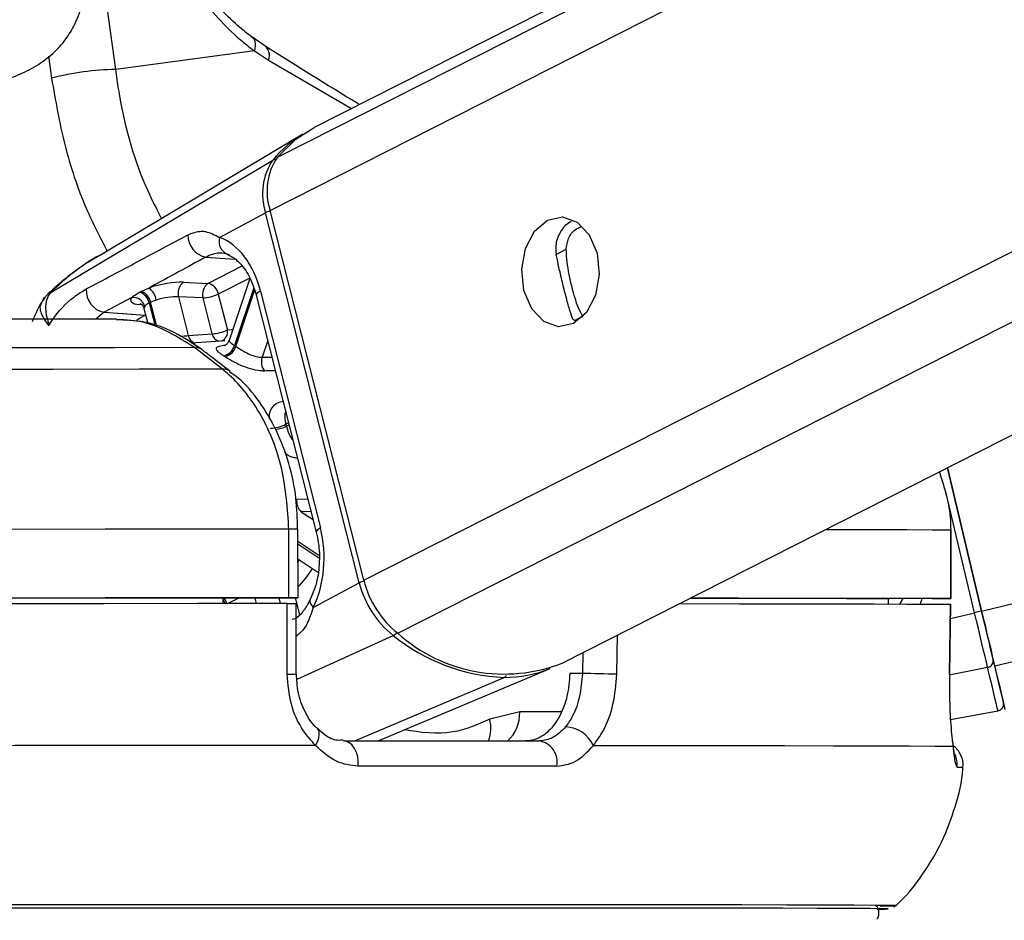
# Model space of a CAD drawing. Header units: millimetres. Extents: x 10 to 10348, y 8 to 8288.
# Tile 67 of 129: x 5180 to 5223, y 3015 to 3055. Entities that reach past the tile are written whole.
import ezdxf

# ---------------------------------------------------------------- set-up
doc = ezdxf.new("R2010")
doc.units = ezdxf.units.MM
doc.layers.add('COMPONENT_GEOMETRY', color=7, linetype='Continuous')
doc.styles.add('SLDTEXTSTYLE0', font='TXT', dxfattribs={"width": 0.75})
doc.dimstyles.new('SLDDIMSTYLE1', dxfattribs={"dimtxt": 75, "dimasz": 3.302, "dimexe": 0, "dimexo": 0.0625, "dimgap": 18.75, "dimtad": 0, "dimtih": 1, "dimtoh": 1, "dimdec": 0, "dimrnd": 1e-09, "dimzin": 12, "dimdsep": 46, "dimtxsty": 'SLDTEXTSTYLE0', "dimsah": 1, "dimcen": 0.09, "dimadec": 0, "dimazin": 3, "dimtfac": 1, "dimtdec": 0, "dimtofl": 0, "dimtmove": 0, "dimatfit": 3, "dimfxl": 1, "dimfrac": 2, "dimtolj": 1, "dimtzin": 12, "dimarcsym": 0})

# ---------------------------------------------------------------- blocks, each defined once
blk = doc.blocks.new('_D_6')
at = {"layer": 'COMPONENT_GEOMETRY', "color": 7}
for p, q in [((6592.367, 3169.161), (6314.849, 3169.161)), ((6318.024, 3169.161), (6318.024, 2018.737)), ((6318.024, 749.251), (6318.024, 1899.675)), ((3149.538, 749.251), (6321.199, 749.251))]:
    blk.add_line(p, q, dxfattribs=at)
for points in [[(6318.024, 3169.161), (6317.516, 3165.859), (6318.532, 3165.859)], [(6318.024, 749.251), (6318.532, 752.553), (6317.516, 752.553)]]:
    blk.add_solid(points, dxfattribs=at)
at = {"layer": 'COMPONENT_GEOMETRY', "color": 7, "insert": (6207.191, 1996.355), "char_height": 75, "attachment_point": 1, "style": 'SLDTEXTSTYLE0'}
blk.add_mtext('2420', dxfattribs=at)

msp = doc.modelspace()

# ---------------------------------------------------------------- linework, layer by layer
at = {"color": 7, "linetype": 'Continuous', "lineweight": 25}
for p, q in [((5455.208, 3183.248), (5192.38, 3050.073)), ((5203.224, 3026.67), (5511.225, 3182.735)), ((5190.172, 3053.676), (5189.61, 3054.064)), ((5189.765, 3053.422), (5183.701, 3052.611)), ((5189.765, 3053.422), (5190.385, 3053.025)), ((5191.881, 3049.788), (5183.177, 3044.581)), ((5180.835, 3042.855), (5190.572, 3048.655)), ((5194.547, 3030.287), (5190.45, 3046.456)), ((5188.245, 3045.273), (5190.252, 3046.35)), ((5194.348, 3030.181), (5190.252, 3046.35)), ((5189.565, 3043.483), (5188.659, 3040.771)), ((5184.807, 3042.905), (5185.155, 3043.061)), ((5186.661, 3043.31), (5187.735, 3043.265)), ((5190.03, 3042.929), (5192.654, 3032.573)), ((5184.403, 3042.653), (5183.2, 3041.999)), ((5185.474, 3042.533), (5185.229, 3042.438)), ((5186.448, 3042.672), (5186.876, 3040.982)), ((5187.522, 3042.626), (5186.448, 3042.672)), ((5187.918, 3041.062), (5187.522, 3042.626)), ((5188.189, 3042.795), (5188.586, 3041.231)), ((5189.847, 3042.746), (5192.471, 3032.391)), ((5184.939, 3042.16), (5185.102, 3041.515)), ((5183.2, 3041.999), (5184.995, 3041.876)), ((5186.876, 3040.982), (5187.918, 3041.062)), ((5188.475, 3040.754), (5187.019, 3040.646)), ((5188.372, 3039.51), (5187.145, 3040.455)), ((5221.559, 3028.942), (5220.064, 3035.203)), ((5220.064, 3035.203), (5221.559, 3028.942)), ((5191.278, 3029.518), (5191.274, 3032.518)), ((5191.673, 3029.518), (5191.668, 3032.518)), ((5220.206, 3032.491), (5220.21, 3029.491)), ((5220.215, 3032.49), (5220.206, 3032.491)), ((5220.219, 3029.49), (5220.215, 3032.49)), ((5191.67, 3031.223), (5192.541, 3030.641)), ((5192.342, 3029.104), (5194.348, 3030.181)), ((5188.382, 3029.513), (5188.379, 3029.267)), ((5188.382, 3029.508), (5191.38, 3029.517)), ((5191.597, 3026.2), (5191.588, 3029.268)), ((5217.48, 3029.489), (5217.476, 3029.253)), ((5219.219, 3029.488), (5217.48, 3029.485)), ((5220.162, 3026.155), (5220.204, 3029.24)), ((5220.19, 3029.241), (5220.195, 3029.241)), ((5195.178, 3023.267), (5202.7, 3026.437)), ((5204.105, 3026.214), (5203.556, 3026.213)), ((5220.153, 3026.153), (5220.162, 3026.155)), ((5201.366, 3024.533), (5200.052, 3024.212)), ((5220.197, 3024.201), (5222.273, 3024.583))]:
    msp.add_line(p, q, dxfattribs=at)
at = {"color": 8, "linetype": 'Continuous', "lineweight": 25}
for p, q in [((5190.45, 3046.456), (5460.324, 3183.201)), ((5190.772, 3048.774), (5456.148, 3183.239)), ((5194.547, 3030.287), (5495.691, 3182.877)), ((5196.043, 3027.97), (5501.654, 3182.822)), ((5221.559, 3028.942), (5852.751, 3179.616)), ((5222.131, 3026.546), (5862.972, 3179.523)), ((5183.701, 3052.611), (5181.411, 3069.331)), ((5180.769, 3053.187), (5180.9, 3052.231)), ((5190.385, 3053.025), (5194.013, 3050.901)), ((5202.933, 3044.516), (5203.4, 3044.753)), ((5187.646, 3044.413), (5188.902, 3044.327)), ((5187.735, 3043.265), (5189.234, 3044.024)), ((5189.561, 3043.49), (5188.189, 3042.795)), ((5189.738, 3043.064), (5188.898, 3040.551)), ((5188.957, 3040.511), (5189.774, 3042.958)), ((5180.858, 3042.864), (5180.835, 3042.855)), ((5184.842, 3042.326), (5184.739, 3042.336)), ((5185.168, 3042.408), (5185.422, 3041.405)), ((5185.497, 3041.379), (5185.229, 3042.438)), ((5183.2, 3041.999), (5182.833, 3041.696)), ((5184.995, 3041.876), (5185.009, 3041.883)), ((5185.011, 3041.875), (5184.995, 3041.876)), ((5203.758, 3041.636), (5204.14, 3041.83)), ((5190.348, 3040.768), (5190.104, 3040.036)), ((5190.104, 3040.036), (5190.532, 3040.044)), ((5191.261, 3037.166), (5191.141, 3037.106)), ((5191.163, 3037.019), (5191.283, 3037.08)), ((5221.252, 3028.869), (5219.978, 3034.207)), ((5191.62, 3033.836), (5192.1, 3033.853)), ((5192.241, 3033.3), (5191.815, 3033.283)), ((5191.815, 3033.283), (5192.333, 3032.937)), ((5192.584, 3031.372), (5191.669, 3031.983)), ((5191.669, 3031.881), (5192.588, 3031.268)), ((5191.67, 3031.07), (5191.739, 3031.177)), ((5189.782, 3029.512), (5189.844, 3029.268)), ((5190.906, 3029.268), (5190.844, 3029.515)), ((5191.553, 3029.517), (5191.739, 3028.783)), ((5217.479, 3029.453), (5217.512, 3029.485)), ((5217.978, 3029.251), (5218.123, 3029.486)), ((5220.196, 3028.617), (5221.252, 3028.869)), ((5191.629, 3025.969), (5195.836, 3027.876)), ((5205.609, 3026.181), (5205.646, 3027.898)), ((5204.125, 3027.127), (5204.105, 3026.214)), ((5220.147, 3026.161), (5221.821, 3026.486)), ((5194.152, 3023.267), (5200.688, 3026.043)), ((5203.177, 3024.538), (5201.366, 3024.533)), ((5196.759, 3016.107), (5196.375, 3016.107)), ((5197.358, 3016.107), (5196.759, 3016.107))]:
    msp.add_line(p, q, dxfattribs=at)
at = {"color": 7, "linetype": 'Continuous', "lineweight": 25, "flags": 128}
for points in [[(5189.61, 3054.064), (5189.673, 3054.027), (5189.724, 3053.975), (5189.764, 3053.908), (5189.791, 3053.83), (5189.805, 3053.74), (5189.805, 3053.641), (5189.792, 3053.534), (5189.765, 3053.422)], [(5190.772, 3048.774), (5191.579, 3049.563), (5192.38, 3050.073)], [(5202.577, 3046.028), (5203.232, 3046.166), (5203.874, 3045.938), (5204.406, 3045.381), (5204.747, 3044.578), (5204.844, 3043.652), (5204.684, 3042.743), (5204.289, 3041.991), (5203.722, 3041.509), (5203.067, 3041.371), (5202.424, 3041.598), (5201.892, 3042.156), (5201.552, 3042.959), (5201.454, 3043.885), (5201.615, 3044.794), (5202.009, 3045.546), (5202.577, 3046.028)], [(5187.145, 3040.455), (5183.648, 3040.453), (5180.007, 3040.451), (5176.236, 3040.449), (5172.35, 3040.446), (5168.363, 3040.443), (5164.291, 3040.439), (5160.15, 3040.435), (5155.954, 3040.43)], [(5188.372, 3039.51), (5184.744, 3039.508), (5180.964, 3039.506), (5177.046, 3039.504), (5173.007, 3039.501), (5168.861, 3039.497), (5164.626, 3039.493), (5160.318, 3039.489), (5155.953, 3039.484)], [(5191.274, 3032.518), (5187.344, 3032.517), (5183.243, 3032.515), (5178.987, 3032.512), (5174.595, 3032.509), (5170.084, 3032.505), (5165.473, 3032.501), (5160.782, 3032.496), (5156.029, 3032.491)], [(5191.278, 3029.518), (5187.348, 3029.517), (5183.247, 3029.515), (5178.991, 3029.512), (5174.599, 3029.509), (5170.088, 3029.505), (5165.478, 3029.501), (5160.786, 3029.496), (5156.033, 3029.491)], [(5191.192, 3029.268), (5187.281, 3029.267), (5183.2, 3029.265), (5178.967, 3029.262), (5174.599, 3029.259), (5170.114, 3029.255), (5165.53, 3029.251), (5160.865, 3029.246), (5156.14, 3029.241)], [(5188.382, 3029.513), (5184.884, 3029.512), (5181.253, 3029.51), (5177.501, 3029.507), (5173.642, 3029.504), (5169.689, 3029.501), (5165.654, 3029.497), (5161.553, 3029.493), (5157.398, 3029.489)], [(5191.202, 3026.181), (5191.196, 3028.181), (5191.192, 3029.268)], [(5191.38, 3029.517), (5191.513, 3029.517), (5191.609, 3029.517), (5191.662, 3029.518), (5191.67, 3029.518), (5191.633, 3029.518), (5191.553, 3029.518), (5191.432, 3029.518), (5191.278, 3029.518)], [(5208.348, 3029.267), (5208.448, 3029.267), (5210.964, 3029.265), (5213.214, 3029.262), (5215.189, 3029.259), (5216.881, 3029.255), (5218.283, 3029.251), (5219.389, 3029.246), (5220.195, 3029.241)], [(5208.828, 3029.51), (5209.193, 3029.51), (5211.147, 3029.507), (5212.879, 3029.504), (5214.383, 3029.501), (5215.654, 3029.497), (5216.687, 3029.493), (5217.48, 3029.489)], [(5208.841, 3029.517), (5210.937, 3029.515), (5213.202, 3029.512), (5215.189, 3029.509), (5216.889, 3029.505), (5218.297, 3029.501), (5219.405, 3029.496), (5220.21, 3029.491)], [(5220.21, 3029.491), (5220.216, 3029.49), (5220.177, 3029.49), (5220.094, 3029.49), (5219.972, 3029.489), (5219.816, 3029.489), (5219.633, 3029.488), (5219.431, 3029.488), (5219.219, 3029.488)], [(5220.195, 3029.241), (5220.168, 3027.241), (5220.153, 3026.153)], [(5221.821, 3026.486), (5221.769, 3026.702), (5221.71, 3026.95), (5221.644, 3027.226), (5221.573, 3027.525), (5221.497, 3027.844), (5221.417, 3028.177), (5221.335, 3028.52), (5221.252, 3028.869)], [(5222.131, 3026.546), (5222.079, 3026.764), (5222.019, 3027.013), (5221.953, 3027.29), (5221.882, 3027.591), (5221.805, 3027.911), (5221.725, 3028.247), (5221.643, 3028.592), (5221.559, 3028.942)], [(5221.559, 3028.942), (5221.634, 3028.628), (5221.708, 3028.319), (5221.779, 3028.02), (5221.848, 3027.733), (5221.912, 3027.464), (5221.971, 3027.216), (5222.024, 3026.993), (5222.07, 3026.798)], [(5222.07, 3026.798), (5222.171, 3026.375), (5222.26, 3026.004), (5222.335, 3025.686), (5222.398, 3025.423), (5222.447, 3025.217), (5222.482, 3025.068), (5222.503, 3024.978), (5222.51, 3024.948)], [(5222.273, 3024.583), (5222.266, 3024.615), (5222.244, 3024.707), (5222.207, 3024.86), (5222.157, 3025.072), (5222.093, 3025.342), (5222.015, 3025.67), (5221.924, 3026.051), (5221.821, 3026.486)], [(5222.584, 3024.64), (5222.584, 3024.64), (5222.555, 3024.765), (5222.468, 3025.13), (5222.325, 3025.728), (5222.131, 3026.546)], [(5193.664, 3023.267), (5194.809, 3023.267), (5195.934, 3023.267), (5197.037, 3023.267), (5198.119, 3023.268), (5199.179, 3023.267), (5200.217, 3023.267), (5201.231, 3023.267), (5202.223, 3023.267)], [(5194.309, 3022.161), (5194.309, 3022.37), (5194.281, 3022.575), (5194.226, 3022.767), (5194.146, 3022.936), (5194.045, 3023.076), (5193.928, 3023.181), (5193.799, 3023.245), (5193.664, 3023.267)], [(5192.44, 3023.069), (5188.256, 3023.067), (5183.868, 3023.065), (5179.298, 3023.062), (5174.566, 3023.059), (5169.697, 3023.055), (5164.712, 3023.05), (5159.637, 3023.045), (5154.496, 3023.039)], [(5204.587, 3023.069), (5207.674, 3023.067), (5210.464, 3023.065), (5212.942, 3023.062), (5215.097, 3023.059), (5216.919, 3023.055), (5218.399, 3023.05), (5219.529, 3023.045), (5220.304, 3023.039)], [(5202.982, 3022.161), (5201.978, 3022.161), (5200.949, 3022.161), (5199.898, 3022.161), (5198.824, 3022.161), (5197.727, 3022.161), (5196.609, 3022.161), (5195.469, 3022.161), (5194.309, 3022.161)], [(5196.512, 3015.963), (5192.817, 3015.963), (5188.888, 3015.962), (5184.745, 3015.96), (5180.409, 3015.958), (5175.901, 3015.955), (5171.244, 3015.951), (5166.46, 3015.947), (5161.574, 3015.942), (5156.61, 3015.937), (5151.593, 3015.931), (5146.547, 3015.924)], [(5196.448, 3015.963), (5192.758, 3015.963), (5188.834, 3015.962), (5184.696, 3015.96), (5180.366, 3015.958), (5175.863, 3015.955), (5171.212, 3015.951), (5166.434, 3015.947), (5161.554, 3015.942), (5156.597, 3015.937), (5151.586, 3015.931), (5146.547, 3015.924)], [(5196.375, 3016.107), (5193.089, 3016.107), (5189.188, 3016.106), (5185.077, 3016.104), (5180.775, 3016.102), (5176.304, 3016.099), (5171.684, 3016.095), (5166.938, 3016.091), (5162.091, 3016.087), (5157.164, 3016.081), (5152.183, 3016.075), (5147.171, 3016.069)], [(5216.979, 3015.913), (5217.243, 3015.917), (5217.376, 3015.924), (5217.154, 3015.931), (5216.576, 3015.937), (5215.647, 3015.942), (5214.37, 3015.947), (5212.752, 3015.951), (5210.801, 3015.955), (5208.527, 3015.958), (5205.941, 3015.96), (5203.056, 3015.962), (5199.887, 3015.963), (5196.448, 3015.963)], [(5216.979, 3015.911), (5217.333, 3015.917), (5217.467, 3015.924), (5217.244, 3015.931), (5216.666, 3015.937), (5215.735, 3015.942), (5214.457, 3015.947), (5212.837, 3015.951), (5210.883, 3015.955), (5208.606, 3015.958), (5206.017, 3015.96), (5203.128, 3015.962), (5199.955, 3015.963), (5196.512, 3015.963)], [(5217.13, 3016.053), (5217.284, 3016.055), (5217.721, 3016.062), (5217.809, 3016.069), (5217.546, 3016.075), (5216.934, 3016.081), (5215.977, 3016.087), (5214.678, 3016.091), (5213.044, 3016.095), (5211.083, 3016.099), (5208.804, 3016.102), (5206.219, 3016.104), (5203.341, 3016.106), (5200.182, 3016.107), (5197.358, 3016.107)]]:
    msp.add_lwpolyline(points, dxfattribs=at)
at = {"color": 8, "linetype": 'Continuous', "lineweight": 25, "flags": 128}
for points in [[(5190.03, 3042.929), (5189.948, 3042.88), (5189.89, 3042.833), (5189.855, 3042.79), (5189.846, 3042.752), (5189.847, 3042.746)], [(5184.629, 3041.667), (5184.768, 3041.752), (5184.995, 3041.876)], [(5188.586, 3041.231), (5188.749, 3041.249), (5188.821, 3041.255)], [(5192.654, 3032.573), (5192.572, 3032.524), (5192.513, 3032.478), (5192.479, 3032.435), (5192.47, 3032.397), (5192.471, 3032.39)], [(5214.748, 3032.51), (5215.185, 3032.509), (5216.885, 3032.505), (5218.293, 3032.501), (5219.401, 3032.496), (5220.206, 3032.491)], [(5192.342, 3029.104), (5192.271, 3029.194), (5192.224, 3029.281), (5192.201, 3029.362), (5192.204, 3029.435), (5192.217, 3029.472)], [(5192.44, 3023.069), (5192.525, 3023.233), (5192.58, 3023.39), (5192.603, 3023.535), (5192.593, 3023.66), (5192.549, 3023.761), (5192.515, 3023.802)], [(5220.49, 3022.127), (5220.6, 3022.125), (5220.679, 3022.123), (5220.726, 3022.122), (5220.742, 3022.119), (5220.742, 3022.119)]]:
    msp.add_lwpolyline(points, dxfattribs=at)
at = {"color": 7, "linetype": 'Continuous', "lineweight": 25}
for centre, radius, start, end in [((5189.894, 3053.225), 0.531, 337.8424, 58.3117), ((5183.881, 3040.764), 11.848, 90.8694, 104.574), ((5194.485, 3045.46), 5.051, 121.0328, 140.7732), ((5192.761, 3047.176), 2.642, 145.9585, 198.2267), ((5192.972, 3047.287), 2.655, 145.9483, 198.235), ((5187.828, 3045.363), 0.968, 178.6131, 259.1387), ((5188.817, 3045.093), 0.599, 162.5248, 256.3299), ((5183.383, 3042.951), 0.969, 175.9324, 259.1208), ((5184.693, 3042.421), 0.789, 8.1715, 54.1629), ((5187.029, 3042.832), 0.603, 127.5887, 195.4712), ((5188.103, 3042.787), 0.603, 127.6056, 195.4543), ((5187.606, 3042.685), 0.594, 10.6131, 77.4208), ((5184.453, 3042.12), 0.535, 15.0069, 95.3196), ((5184.566, 3042.289), 0.613, 11.1996, 72.7848), ((5184.628, 3042.32), 0.612, 11.1491, 72.9986), ((5187.428, 3044.404), 1.78, 273.0099, 295.3059), ((5187.825, 3042.839), 1.779, 273.0091, 295.3136), ((5187.202, 3040.009), 0.449, 53.6604, 97.2306), ((5188.286, 3040.719), 0.635, 281.6787, 344.5886), ((5188.34, 3040.691), 0.642, 281.5203, 343.7846), ((5186.217, 3036.482), 4.873, 55.7819, 56.6122), ((5185.97, 3036.381), 4.448, 55.8219, 56.6577), ((5190.753, 3039.832), 0.681, 162.6005, 215.8972), ((5190.382, 3038.672), 1.741, 273.0626, 295.8717), ((5183.845, 3035.211), 7.538, 13.8808, 14.559), ((5192.217, 3033.735), 0.605, 170.369, 228.3911), ((5198.456, 3031.2), 4.232, 193.9367, 231.7593), ((5198.677, 3031.312), 4.255, 193.9323, 231.7617), ((5237.658, 2960.476), 70.333, 103.23231, 103.48929), ((5201.038, 3034.305), 8.27, 231.0246, 267.577), ((5200.688, 3033.146), 6.955, 228.1002, 291.3893), ((5221.792, 3026.764), 0.28, 275.7527, 6.8952), ((5200.726, 3031.183), 5.14, 269.5825, 292.5833), ((5199.107, 2764.39), 261.872, 88.57737, 88.90642), ((5222.218, 3024.878), 0.3, 280.4149, 13.4387), ((5203.319, 3022.485), 1.396, 24.7097, 87.7339), ((5202.068, 3022.347), 0.933, 348.4858, 80.4591)]:
    msp.add_arc(centre, radius, start, end, dxfattribs=at)
at = {"color": 8, "linetype": 'Continuous', "lineweight": 25}
for centre, radius, start, end in [((5190.677, 3048.466), 0.216, 83.5472, 119.01), ((5190.716, 3045.396), 1.06, 104.0474, 115.9386), ((5188.152, 3041.144), 0.442, 295.2048, 11.2852), ((5187.304, 3041.069), 0.436, 191.4794, 250.8369), ((5188.341, 3041.147), 0.432, 191.3016, 252.7389), ((5188.428, 3039.067), 0.446, 52.1645, 97.1936), ((5190.4, 3038.675), 1.823, 279.2724, 294.7512), ((5191.406, 2989.255), 43.264, 89.652, 90.1751), ((5187.662, 3033.753), 5.506, 316.7398, 327.5397), ((5194.802, 3029.254), 1.032, 103.8736, 116.1006), ((5187.792, 3029.044), 0.738, 17.2596, 36.3782), ((5187.883, 3029.081), 0.708, 15.2632, 37.1595), ((5195.617, 3028.305), 0.482, 297.1234, 321.7407), ((5191.291, 3028.495), 2.315, 267.8017, 277.6152), ((5200.595, 3026.244), 0.222, 294.8338, 330.4285), ((5199.721, 3024.469), 1.646, 313.1138, 2.2385), ((5198.624, 3023.812), 1.483, 338.4639, 15.6344), ((5219.492, 3022.234), 1.004, 353.8771, 25.5787)]:
    msp.add_arc(centre, radius, start, end, dxfattribs=at)
at = {"color": 7, "linetype": 'Continuous', "lineweight": 25}
for centre, major_axis, ratio, start_param, end_param in [((5187.709, 3041.684), (-0.084, 3.691), 0.672031, 5.041113, 6.031779), ((5185.783, 3042.835), (1.37, 0.293), 0.275199, 0.81797, 1.987664), ((5185.722, 3042.804), (1.37, 0.293), 0.275199, 2.80387, 3.854843), ((5185.884, 3042.365), (0.885, 0.169), 0.295196, 0.825135, 1.994828), ((5190.333, 3031.328), (-0.084, 3.691), 0.672031, 4.050448, 5.041113)]:
    msp.add_ellipse(centre, major_axis=major_axis, ratio=ratio, start_param=start_param, end_param=end_param, dxfattribs=at)
at = {"color": 8, "linetype": 'Continuous', "lineweight": 25}
for centre, major_axis, ratio, start_param, end_param in [((5185.823, 3042.334), (0.885, 0.169), 0.295196, 2.811034, 3.159145), ((5215.462, 3030.661), (2.378, 2.824), 0.999929, 5.019666, 5.088785)]:
    msp.add_ellipse(centre, major_axis=major_axis, ratio=ratio, start_param=start_param, end_param=end_param, dxfattribs=at)
at = {"color": 7, "linetype": 'Continuous', "lineweight": 25}
for points, knots in [([(5163.849, 3048.524), (5163.862, 3048.783), (5163.885, 3049.239), (5164.204, 3049.94), (5165.068, 3050.626), (5166.469, 3050.954), (5168.081, 3051.26), (5169.505, 3051.476), (5170.936, 3051.421), (5172.455, 3051.343), (5174.072, 3051.393), (5175.836, 3051.565), (5177.778, 3051.816), (5179.319, 3052.265), (5180.424, 3052.869), (5181.114, 3053.431), (5181.634, 3054.06), (5182.166, 3055.028), (5182.458, 3056.548), (5182.081, 3058.688), (5180.982, 3061.198), (5179.843, 3062.93), (5179.198, 3063.909)], [0, 0, 0, 0, 0.022111, 0.0389, 0.072371, 0.146112, 0.207467, 0.244245, 0.286123, 0.338201, 0.395145, 0.45656, 0.515373, 0.57069, 0.597552, 0.623297, 0.646213, 0.667451, 0.719432, 0.785482, 0.878678, 1, 1, 1, 1]), ([(5185.18, 3061.412), (5185.38, 3060.431), (5185.781, 3058.469), (5187.241, 3055.857), (5188.666, 3054.275), (5189.555, 3053.585), (5189.765, 3053.422)], [0, 0, 0, 0, 0.300217, 0.600333, 0.905593, 1, 1, 1, 1]), ([(5189.61, 3054.064), (5189.421, 3054.213), (5188.627, 3054.836), (5187.339, 3056.268), (5186.105, 3058.549), (5185.615, 3060.331), (5185.486, 3061.216), (5185.47, 3061.328)], [0, 0, 0, 0, 0.095474, 0.402356, 0.701254, 0.96218, 1, 1, 1, 1]), ([(5194.364, 3051.078), (5194.251, 3051.146), (5192.741, 3052.051), (5191.407, 3052.895), (5190.172, 3053.676)], [0, 0, 0, 0, 0.074988, 1, 1, 1, 1]), ([(5202.973, 3044.473), (5202.958, 3044.676), (5202.927, 3045.082), (5203.194, 3045.605), (5203.442, 3045.919), (5203.616, 3045.976), (5203.617, 3045.976)], [0, 0, 0, 0, 0.329335, 0.658136, 0.996805, 1, 1, 1, 1]), ([(5186.861, 3045.386), (5187.058, 3045.462), (5187.319, 3045.562), (5187.77, 3045.519), (5188.039, 3045.38), (5188.245, 3045.273)], [0, 0, 0, 0, 0.417888, 0.553985, 1, 1, 1, 1]), ([(5203.4, 3044.753), (5203.421, 3044.917), (5203.465, 3045.244), (5203.727, 3045.602), (5203.964, 3045.706), (5204.058, 3045.747)], [0, 0, 0, 0, 0.375986, 0.751632, 1, 1, 1, 1]), ([(5182.416, 3043.02), (5183.167, 3043.419), (5184.647, 3044.205), (5186.129, 3044.996), (5186.861, 3045.386)], [0, 0, 0, 0, 0.506748, 1, 1, 1, 1]), ([(5204.14, 3041.83), (5204.071, 3041.936), (5203.945, 3042.132), (5203.772, 3042.638), (5203.619, 3043.205), (5203.497, 3043.795), (5203.417, 3044.317), (5203.405, 3044.616), (5203.4, 3044.753)], [0, 0, 0, 0, 0.204636, 0.376308, 0.548822, 0.703357, 0.864286, 1, 1, 1, 1]), ([(5183.204, 3044.585), (5183.12, 3044.541), (5182.366, 3044.141), (5181.563, 3043.568), (5180.926, 3042.965), (5180.84, 3042.884)], [0, 0, 0, 0, 0.097259, 0.87817, 1, 1, 1, 1]), ([(5187.646, 3044.413), (5186.848, 3043.98), (5186.017, 3043.53), (5185.187, 3043.079), (5185.155, 3043.061)], [0, 0, 0, 0, 0.961097, 1, 1, 1, 1]), ([(5188.675, 3044.511), (5188.525, 3044.551), (5188.177, 3044.646), (5187.839, 3044.498), (5187.646, 3044.413)], [0, 0, 0, 0, 0.429792, 1, 1, 1, 1]), ([(5188.569, 3044.533), (5188.641, 3044.503), (5188.851, 3044.414), (5189.238, 3044.076), (5189.625, 3043.473), (5189.781, 3042.964), (5189.847, 3042.746)], [0, 0, 0, 0, 0.15154, 0.446608, 0.762666, 1, 1, 1, 1]), ([(5203.659, 3041.767), (5203.616, 3041.898), (5203.53, 3042.162), (5203.37, 3042.754), (5203.213, 3043.385), (5203.077, 3043.971), (5203.008, 3044.307), (5202.973, 3044.473)], [0, 0, 0, 0, 0.222098, 0.445789, 0.640149, 0.821645, 1, 1, 1, 1]), ([(5180.801, 3041.448), (5180.836, 3041.506), (5181.136, 3041.995), (5181.709, 3042.595), (5182.243, 3042.916), (5182.416, 3043.02)], [0, 0, 0, 0, 0.082304, 0.700852, 1, 1, 1, 1]), ([(5180.577, 3042.657), (5180.41, 3042.362), (5180.216, 3042.018), (5180.075, 3041.634), (5180.055, 3041.58)], [0, 0, 0, 0, 0.858956, 1, 1, 1, 1]), ([(5180.826, 3042.897), (5180.797, 3042.87), (5180.736, 3042.812), (5180.651, 3042.703), (5180.577, 3042.605), (5180.521, 3042.527), (5180.482, 3042.468), (5180.46, 3042.435), (5180.449, 3042.418), (5180.444, 3042.41), (5180.441, 3042.406), (5180.44, 3042.404), (5180.439, 3042.402), (5180.439, 3042.402), (5180.439, 3042.402), (5180.439, 3042.402), (5180.439, 3042.402), (5180.439, 3042.402)], [0, 0, 0, 0, 0.2107059, 0.4477978, 0.6198717, 0.7888906, 0.8927603, 0.9466903, 0.9734973, 0.9867126, 0.9931866, 0.9971296, 0.9988398, 0.9995476, 0.9997723, 0.9998855, 1, 1, 1, 1]), ([(5180.835, 3042.855), (5180.779, 3042.761), (5180.663, 3042.567), (5180.624, 3042.194), (5180.671, 3041.812), (5180.76, 3041.563), (5180.801, 3041.448)], [0, 0, 0, 0, 0.261846, 0.541764, 0.790381, 1, 1, 1, 1]), ([(5184.403, 3042.653), (5184.428, 3042.673), (5184.52, 3042.746), (5184.652, 3042.821), (5184.748, 3042.875)], [0, 0, 0, 0, 0.274308, 1, 1, 1, 1]), ([(5184.748, 3042.875), (5184.752, 3042.877), (5184.772, 3042.887), (5184.792, 3042.897), (5184.807, 3042.905)], [0, 0, 0, 0, 0.236861, 1, 1, 1, 1]), ([(5184.778, 3042.382), (5184.776, 3042.383), (5184.769, 3042.385), (5184.82, 3042.359), (5184.905, 3042.277), (5184.921, 3042.19), (5184.927, 3042.157)], [0, 0, 0, 0, 0.094603, 0.393068, 0.77285, 1, 1, 1, 1]), ([(5185.168, 3042.408), (5185.107, 3042.372), (5185.022, 3042.321), (5184.981, 3042.272), (5184.969, 3042.259)], [0, 0, 0, 0, 0.718707, 1, 1, 1, 1]), ([(5185.229, 3042.438), (5185.213, 3042.43), (5185.193, 3042.42), (5185.173, 3042.41), (5185.168, 3042.408)], [0, 0, 0, 0, 0.763201, 1, 1, 1, 1]), ([(5183.742, 3041.697), (5183.327, 3041.696), (5181.696, 3041.696), (5178.72, 3041.694), (5174.765, 3041.692), (5170.662, 3041.689), (5166.439, 3041.685), (5162.114, 3041.681), (5158.581, 3041.678), (5156.489, 3041.675), (5155.881, 3041.675)], [0, 0, 0, 0, 0.050579, 0.198706, 0.346846, 0.494983, 0.643115, 0.791246, 0.939372, 1, 1, 1, 1]), ([(5187.467, 3040.369), (5187.072, 3040.637), (5186.28, 3041.175), (5185.011, 3041.619), (5184.158, 3041.661), (5183.758, 3041.681)], [0, 0, 0, 0, 0.346059, 0.693888, 1, 1, 1, 1]), ([(5203.758, 3041.636), (5203.731, 3041.656), (5203.684, 3041.691), (5203.666, 3041.744), (5203.659, 3041.767)], [0, 0, 0, 0, 0.572223, 1, 1, 1, 1]), ([(5188.653, 3040.774), (5188.632, 3040.723), (5188.592, 3040.624), (5188.498, 3040.554), (5188.454, 3040.536), (5188.459, 3040.537), (5188.46, 3040.538)], [0, 0, 0, 0, 0.337074, 0.651914, 0.898421, 1, 1, 1, 1]), ([(5188.694, 3039.426), (5188.408, 3039.646), (5187.999, 3039.961), (5187.591, 3040.276), (5187.468, 3040.371)], [0, 0, 0, 0, 0.699971, 1, 1, 1, 1]), ([(5188.415, 3040.097), (5188.367, 3040.13), (5188.231, 3040.223), (5188.102, 3040.351), (5188.092, 3040.459), (5188.219, 3040.532), (5188.409, 3040.556), (5188.504, 3040.568)], [0, 0, 0, 0, 0.116666, 0.332996, 0.551927, 0.773853, 1, 1, 1, 1]), ([(5188.957, 3040.511), (5189.027, 3040.465), (5189.167, 3040.372), (5189.434, 3040.22), (5189.712, 3040.097), (5189.943, 3040.037), (5190.063, 3040.036), (5190.104, 3040.036)], [0, 0, 0, 0, 0.219931, 0.440375, 0.663128, 0.885496, 1, 1, 1, 1]), ([(5190.202, 3039.433), (5190.139, 3039.435), (5189.956, 3039.438), (5189.605, 3039.513), (5189.181, 3039.669), (5188.776, 3039.866), (5188.57, 3039.997), (5188.468, 3040.061)], [0, 0, 0, 0, 0.11957, 0.34929, 0.572974, 0.788372, 1, 1, 1, 1]), ([(5191.274, 3032.518), (5191.211, 3033.412), (5191.087, 3035.198), (5190.13, 3037.57), (5189.11, 3038.902), (5188.472, 3039.427), (5188.372, 3039.51)], [0, 0, 0, 0, 0.313657, 0.62715, 0.941624, 1, 1, 1, 1]), ([(5191.654, 3032.517), (5191.643, 3032.97), (5191.618, 3033.952), (5191.299, 3035.417), (5190.766, 3036.853), (5190.008, 3038.106), (5189.3, 3038.973), (5188.806, 3039.307), (5188.679, 3039.392)], [0, 0, 0, 0, 0.163162, 0.35413, 0.546079, 0.739641, 0.933179, 1, 1, 1, 1]), ([(5219.712, 3035.025), (5219.931, 3034.33), (5220.194, 3033.497), (5220.204, 3032.633), (5220.206, 3032.491)], [0, 0, 0, 0, 0.835462, 1, 1, 1, 1]), ([(5192.471, 3032.391), (5192.504, 3032.24), (5192.603, 3031.788), (5192.629, 3030.981), (5192.492, 3030.118), (5192.3, 3029.668), (5192.217, 3029.473)], [0, 0, 0, 0, 0.153991, 0.459576, 0.765713, 1, 1, 1, 1]), ([(5191.192, 3029.268), (5191.274, 3029.268), (5191.439, 3029.268), (5191.572, 3029.268), (5191.576, 3029.268), (5191.578, 3029.268)], [0, 0, 0, 0, 0.3654744, 0.7309268, 1, 1, 1, 1]), ([(5192.217, 3029.478), (5192.2, 3029.442), (5192.087, 3029.203), (5191.856, 3028.867), (5191.633, 3028.618), (5191.462, 3028.578), (5191.422, 3028.569)], [0, 0, 0, 0, 0.068759, 0.45784, 0.874364, 1, 1, 1, 1]), ([(5192.44, 3023.069), (5192.255, 3023.274), (5191.808, 3023.771), (5191.315, 3024.845), (5191.239, 3025.736), (5191.202, 3026.181)], [0, 0, 0, 0, 0.260355, 0.630699, 1, 1, 1, 1]), ([(5192.519, 3023.806), (5192.493, 3023.829), (5192.288, 3024.013), (5191.955, 3024.524), (5191.647, 3025.342), (5191.62, 3025.934), (5191.608, 3026.202)], [0, 0, 0, 0, 0.04776, 0.383881, 0.720772, 1, 1, 1, 1]), ([(5203.556, 3026.213), (5203.529, 3025.878), (5203.474, 3025.209), (5203.137, 3024.323), (5202.648, 3023.658), (5202.113, 3023.313), (5201.759, 3023.279), (5201.623, 3023.265)], [0, 0, 0, 0, 0.215297, 0.430564, 0.646491, 0.863797, 1, 1, 1, 1]), ([(5204.105, 3026.214), (5204.077, 3025.881), (5204.022, 3025.213), (5203.739, 3024.407), (5203.481, 3024.034), (5203.374, 3023.88)], [0, 0, 0, 0, 0.370013, 0.740316, 1, 1, 1, 1]), ([(5204.587, 3023.069), (5204.737, 3023.274), (5205.099, 3023.771), (5205.497, 3024.845), (5205.572, 3025.736), (5205.609, 3026.181)], [0, 0, 0, 0, 0.260355, 0.630699, 1, 1, 1, 1]), ([(5220.153, 3026.153), (5220.151, 3025.888), (5220.147, 3025.173), (5220.193, 3024.071), (5220.261, 3023.357), (5220.301, 3023.06), (5220.304, 3023.039)], [0, 0, 0, 0, 0.220492, 0.593656, 0.970364, 1, 1, 1, 1]), ([(5193.648, 3023.302), (5193.562, 3023.295), (5193.296, 3023.274), (5192.926, 3023.435), (5192.634, 3023.717), (5192.522, 3023.825)], [0, 0, 0, 0, 0.227944, 0.702692, 1, 1, 1, 1]), ([(5203.374, 3023.88), (5203.192, 3023.697), (5202.841, 3023.345), (5202.424, 3023.292), (5202.223, 3023.267)], [0, 0, 0, 0, 0.519419, 1, 1, 1, 1]), ([(5220.384, 3022.64), (5220.384, 3022.639), (5220.385, 3022.637), (5220.354, 3022.793), (5220.327, 3023.012), (5220.293, 3023.246), (5220.285, 3023.301)], [0, 0, 0, 0, 0.114256, 0.413837, 0.861704, 1, 1, 1, 1]), ([(5194.309, 3022.161), (5193.984, 3022.2), (5193.303, 3022.281), (5192.736, 3022.798), (5192.44, 3023.069)], [0, 0, 0, 0, 0.475858, 1, 1, 1, 1]), ([(5202.982, 3022.161), (5203.263, 3022.2), (5203.851, 3022.281), (5204.334, 3022.798), (5204.587, 3023.069)], [0, 0, 0, 0, 0.475858, 1, 1, 1, 1]), ([(5220.724, 3022.086), (5220.733, 3022.122), (5220.774, 3022.282), (5220.709, 3022.555), (5220.562, 3022.827), (5220.414, 3022.986), (5220.323, 3023.041), (5220.3, 3023.055)], [0, 0, 0, 0, 0.096152, 0.43713, 0.702416, 0.923749, 1, 1, 1, 1]), ([(5220.304, 3023.039), (5220.333, 3022.785), (5220.392, 3022.264), (5220.457, 3022.174), (5220.49, 3022.127)], [0, 0, 0, 0, 0.4853509, 1, 1, 1, 1]), ([(5217.718, 3015.995), (5217.806, 3016.072), (5218.29, 3016.493), (5219.017, 3017.439), (5219.86, 3018.831), (5220.424, 3020.387), (5220.723, 3021.504), (5220.734, 3022.089), (5220.735, 3022.115)], [0, 0, 0, 0, 0.050148, 0.276035, 0.50975, 0.747976, 0.988634, 1, 1, 1, 1]), ([(5216.987, 3015.482), (5216.989, 3015.484), (5217.028, 3015.53), (5217.068, 3015.656), (5217.073, 3015.833), (5217.025, 3015.98), (5216.971, 3016.045), (5216.953, 3016.068)], [0, 0, 0, 0, 0.015593, 0.296852, 0.587905, 0.858584, 1, 1, 1, 1])]:
    msp.add_open_spline(points, degree=3, knots=knots, dxfattribs=at)
at = {"color": 8, "linetype": 'Continuous', "lineweight": 25}
for points, knots in [([(5185.707, 3046.094), (5185.465, 3046.572), (5184.607, 3048.265), (5183.995, 3050.551), (5183.743, 3052.316), (5183.701, 3052.611)], [0, 0, 0, 0, 0.246566, 0.874367, 1, 1, 1, 1]), ([(5180.9, 3052.231), (5181.07, 3051.256), (5181.414, 3049.279), (5182.265, 3046.73), (5183.011, 3045.284), (5183.328, 3044.671)], [0, 0, 0, 0, 0.358848, 0.728091, 1, 1, 1, 1]), ([(5183.177, 3044.582), (5183.168, 3044.577), (5182.295, 3044.163), (5181.561, 3043.505), (5180.835, 3042.855)], [0, 0, 0, 0, 0.01034, 1, 1, 1, 1]), ([(5180.466, 3042.382), (5180.444, 3042.362), (5180.368, 3042.296), (5180.398, 3042.093), (5180.491, 3041.797), (5180.67, 3041.554), (5180.775, 3041.412)], [0, 0, 0, 0, 0.113404, 0.388182, 0.641566, 1, 1, 1, 1]), ([(5187.145, 3040.455), (5186.408, 3040.925), (5185.313, 3041.623), (5184.127, 3041.657), (5183.74, 3041.668)], [0, 0, 0, 0, 0.673543, 1, 1, 1, 1]), ([(5186.527, 3040.951), (5186.606, 3040.957), (5186.735, 3040.968), (5186.837, 3040.978), (5186.876, 3040.982)], [0, 0, 0, 0, 0.6108785, 1, 1, 1, 1]), ([(5188.662, 3040.77), (5188.664, 3040.752), (5188.668, 3040.715), (5188.769, 3040.636), (5188.865, 3040.573), (5188.898, 3040.551)], [0, 0, 0, 0, 0.3747182, 0.7794518, 1, 1, 1, 1]), ([(5190.684, 3039.444), (5190.63, 3039.443), (5190.469, 3039.439), (5190.308, 3039.436), (5190.202, 3039.433)], [0, 0, 0, 0, 0.337014, 1, 1, 1, 1]), ([(5190.432, 3037.324), (5190.429, 3037.394), (5190.421, 3037.594), (5190.529, 3037.842), (5190.734, 3038.053), (5190.943, 3038.094), (5191.048, 3038.114)], [0, 0, 0, 0, 0.150618, 0.429387, 0.712011, 1, 1, 1, 1]), ([(5191.135, 3037.666), (5191.119, 3037.619), (5191.08, 3037.506), (5191.096, 3037.303), (5191.129, 3037.157), (5191.141, 3037.106)], [0, 0, 0, 0, 0.317807, 0.759706, 1, 1, 1, 1]), ([(5191.163, 3037.019), (5191.192, 3036.924), (5191.25, 3036.734), (5191.354, 3036.52), (5191.433, 3036.437), (5191.451, 3036.418)], [0, 0, 0, 0, 0.435915, 0.872948, 1, 1, 1, 1]), ([(5191.681, 3035.615), (5191.621, 3035.622), (5191.445, 3035.643), (5191.235, 3035.726), (5191.111, 3035.852), (5191.086, 3035.877)], [0, 0, 0, 0, 0.294333, 0.859744, 1, 1, 1, 1]), ([(5189.118, 3029.51), (5189.06, 3029.487), (5188.907, 3029.426), (5188.718, 3029.331), (5188.608, 3029.274), (5188.569, 3029.254)], [0, 0, 0, 0, 0.283721, 0.747766, 1, 1, 1, 1]), ([(5192.342, 3029.104), (5192.215, 3028.731), (5192.034, 3028.197), (5191.694, 3027.918), (5191.592, 3027.835)], [0, 0, 0, 0, 0.700206, 1, 1, 1, 1]), ([(5200.052, 3024.212), (5199.519, 3023.981), (5198.299, 3023.454), (5197.034, 3023.643), (5196.322, 3023.749)], [0, 0, 0, 0, 0.436743, 1, 1, 1, 1])]:
    msp.add_open_spline(points, degree=3, knots=knots, dxfattribs=at)

# ---------------------------------------------------------------- dimensions: what is measured, and where the dimension line sits
at = {"layer": 'COMPONENT_GEOMETRY', "color": 7}
dim = msp.add_linear_dim(base=(6318.024, 749.251), p1=(6593.637, 3169.161), p2=(3148.268, 749.251), angle=90, dimstyle='SLDDIMSTYLE1', dxfattribs=at)
dim.commit()
dim.dimension.update_dxf_attribs({"geometry": '_D_6', "text_midpoint": (6318.024, 1959.206), "dimtype": 160})

doc.saveas('drawing.dxf')
